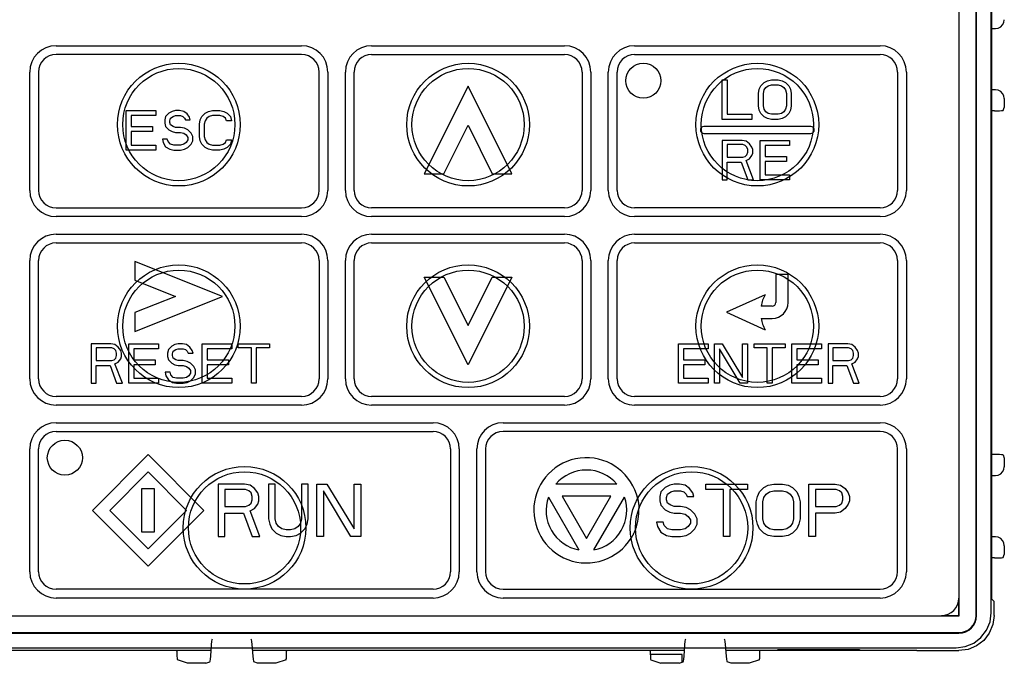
# Model space of a CAD drawing. Extents: x 28 to 410, y 34 to 287.
# Tile 18 of 32: x 111.99 to 119.01, y 165.48 to 170.07. Entities that reach past the tile are written whole.
import ezdxf

# ---------------------------------------------------------------- set-up
doc = ezdxf.new("R2010")
doc.units = 0
doc.header["$LTSCALE"] = 23.1
doc.layers.get('0').update_dxf_attribs({"linetype": 'CONTINUOUS'})
doc.layers.add('ALL_CURVE', color=7, linetype='CONTINUOUS')
doc.layers.add('ALL_FEATURES', color=7, linetype='CONTINUOUS')

msp = doc.modelspace()

# ---------------------------------------------------------------- linework, layer by layer
at = {"color": 7, "linetype": 'CONTINUOUS'}
for p, q in [((116.7129, 165.541), (116.4845, 165.541)), ((116.7129, 165.4857), (116.7129, 165.541))]:
    msp.add_line(p, q, dxfattribs=at)
at = {"layer": 'ALL_CURVE', "color": 40, "linetype": 'CONTINUOUS'}
for p, q in [((112.2479, 169.8804), (113.9979, 169.8804)), ((114.4979, 169.8804), (115.8729, 169.8804)), ((116.3729, 169.8804), (118.1229, 169.8804)), ((113.9979, 169.8179), (112.2479, 169.8179)), ((114.4979, 169.8179), (115.8729, 169.8179)), ((116.3729, 169.8179), (118.1229, 169.8179)), ((112.0604, 168.8492), (112.0604, 169.6929)), ((112.1229, 169.6929), (112.1229, 168.8492)), ((114.1229, 168.8492), (114.1229, 169.6929)), ((114.1854, 169.6929), (114.1854, 168.8492)), ((114.3104, 168.8492), (114.3104, 169.6929)), ((114.3729, 168.8492), (114.3729, 169.6929)), ((115.9979, 169.6929), (115.9979, 168.8492)), ((116.0604, 169.6929), (116.0604, 168.8492)), ((116.1854, 168.8492), (116.1854, 169.6929)), ((116.2479, 168.8492), (116.2479, 169.6929)), ((118.2479, 169.6929), (118.2479, 168.8492)), ((118.3104, 169.6929), (118.3104, 168.8492)), ((116.9979, 169.6367), (117.033, 169.6367)), ((116.9979, 169.3554), (116.9979, 169.6367)), ((117.033, 169.6367), (117.033, 169.3913)), ((117.2733, 169.5948), (117.2967, 169.6187)), ((117.2967, 169.6187), (117.3201, 169.6307)), ((117.3201, 169.6307), (117.3494, 169.6367)), ((117.3494, 169.6367), (117.3963, 169.6367)), ((117.3963, 169.6367), (117.4256, 169.6307)), ((117.4256, 169.6307), (117.449, 169.6187)), ((117.449, 169.6187), (117.4725, 169.5948)), ((115.1854, 169.5929), (114.8729, 168.9679)), ((115.4979, 168.9679), (115.1854, 169.5929)), ((117.2557, 169.5409), (117.2615, 169.5708)), ((117.2615, 169.5708), (117.2733, 169.5948)), ((117.2908, 169.5409), (117.2967, 169.5648)), ((117.2967, 169.5648), (117.3084, 169.5828)), ((117.3084, 169.5828), (117.326, 169.5948)), ((117.326, 169.5948), (117.3494, 169.6008)), ((117.3494, 169.6008), (117.3963, 169.6008)), ((117.3963, 169.6008), (117.4197, 169.5948)), ((117.4197, 169.5948), (117.4373, 169.5828)), ((117.4373, 169.5828), (117.449, 169.5648)), ((117.449, 169.5648), (117.4549, 169.5409)), ((117.4725, 169.5948), (117.4842, 169.5708)), ((117.4842, 169.5708), (117.4901, 169.5409)), ((117.2557, 169.4512), (117.2557, 169.5409)), ((117.2908, 169.4512), (117.2908, 169.5409)), ((117.4549, 169.5409), (117.4549, 169.4512)), ((117.4901, 169.5409), (117.4901, 169.4512)), ((112.7479, 169.4179), (112.9588, 169.4179)), ((112.7479, 169.1367), (112.7479, 169.4179)), ((112.9588, 169.4179), (112.9588, 169.382)), ((113.076, 169.4119), (113.0526, 169.4)), ((113.0994, 169.4179), (113.076, 169.4119)), ((113.1287, 169.4179), (113.0994, 169.4179)), ((113.158, 169.4119), (113.1287, 169.4179)), ((113.1815, 169.394), (113.158, 169.4119)), ((113.3104, 169.4), (113.3338, 169.4119)), ((113.3338, 169.4119), (113.3631, 169.4179)), ((113.3631, 169.4179), (113.4158, 169.4179)), ((113.4158, 169.4179), (113.4451, 169.4119)), ((113.4451, 169.4119), (113.4686, 169.4)), ((117.2615, 169.4212), (117.2557, 169.4512)), ((117.2733, 169.3973), (117.2615, 169.4212)), ((117.2967, 169.4272), (117.2908, 169.4512)), ((117.3084, 169.4093), (117.2967, 169.4272)), ((117.326, 169.3973), (117.3084, 169.4093)), ((117.4373, 169.4093), (117.4197, 169.3973)), ((117.449, 169.4272), (117.4373, 169.4093)), ((117.4549, 169.4512), (117.449, 169.4272)), ((117.4842, 169.4212), (117.4725, 169.3973)), ((117.4901, 169.4512), (117.4842, 169.4212)), ((112.9588, 169.382), (112.783, 169.382)), ((112.783, 169.382), (112.783, 169.3042)), ((113.0291, 169.376), (113.0233, 169.3521)), ((113.0233, 169.3521), (113.0233, 169.3281)), ((113.0526, 169.4), (113.0291, 169.376)), ((113.0584, 169.3461), (113.0643, 169.3641)), ((113.0584, 169.3341), (113.0584, 169.3461)), ((113.0643, 169.3162), (113.0584, 169.3341)), ((113.0643, 169.3641), (113.0818, 169.376)), ((113.0818, 169.376), (113.0994, 169.382)), ((113.0994, 169.382), (113.1346, 169.382)), ((113.1346, 169.382), (113.1522, 169.376)), ((113.1522, 169.376), (113.1639, 169.3641)), ((113.1639, 169.3641), (113.1697, 169.3521)), ((113.1697, 169.3521), (113.2049, 169.3521)), ((113.199, 169.37), (113.1815, 169.394)), ((113.2049, 169.3521), (113.199, 169.37)), ((113.2693, 169.3222), (113.2752, 169.3521)), ((113.2752, 169.3521), (113.2869, 169.376)), ((113.2869, 169.376), (113.3104, 169.4)), ((113.3104, 169.3461), (113.3045, 169.3222)), ((113.3221, 169.3641), (113.3104, 169.3461)), ((113.3397, 169.376), (113.3221, 169.3641)), ((113.3631, 169.382), (113.3397, 169.376)), ((113.4158, 169.382), (113.3631, 169.382)), ((113.4393, 169.376), (113.4158, 169.382)), ((113.4568, 169.3641), (113.4393, 169.376)), ((113.4627, 169.3461), (113.4568, 169.3641)), ((113.4979, 169.3461), (113.4627, 169.3461)), ((113.4686, 169.4), (113.492, 169.376)), ((113.492, 169.376), (113.4979, 169.3461)), ((117.2088, 169.3554), (116.9979, 169.3554)), ((117.033, 169.3913), (117.2088, 169.3913)), ((117.2088, 169.3913), (117.2088, 169.3554)), ((117.2967, 169.3734), (117.2733, 169.3973)), ((117.3201, 169.3614), (117.2967, 169.3734)), ((117.3494, 169.3554), (117.3201, 169.3614)), ((117.3494, 169.3913), (117.326, 169.3973)), ((117.3963, 169.3913), (117.3494, 169.3913)), ((117.3963, 169.3554), (117.3494, 169.3554)), ((117.4197, 169.3973), (117.3963, 169.3913)), ((117.4256, 169.3614), (117.3963, 169.3554)), ((117.449, 169.3734), (117.4256, 169.3614)), ((117.4725, 169.3973), (117.449, 169.3734)), ((112.783, 169.3042), (112.9354, 169.3042)), ((112.9354, 169.2683), (112.783, 169.2683)), ((112.783, 169.2683), (112.783, 169.1726)), ((112.9354, 169.3042), (112.9354, 169.2683)), ((113.0233, 169.3281), (113.0291, 169.3042)), ((113.0291, 169.3042), (113.0526, 169.2803)), ((113.0526, 169.2803), (113.076, 169.2683)), ((113.0818, 169.3042), (113.0643, 169.3162)), ((113.076, 169.2683), (113.0994, 169.2623)), ((113.0994, 169.2982), (113.0818, 169.3042)), ((113.1346, 169.2982), (113.0994, 169.2982)), ((113.0994, 169.2623), (113.1346, 169.2623)), ((113.1639, 169.2922), (113.1346, 169.2982)), ((113.1346, 169.2623), (113.158, 169.2563)), ((113.1873, 169.2803), (113.1639, 169.2922)), ((113.2108, 169.2563), (113.1873, 169.2803)), ((113.2693, 169.2324), (113.2693, 169.3222)), ((113.3045, 169.3222), (113.3045, 169.2324)), ((115.0126, 168.9679), (115.1854, 169.3134)), ((115.1854, 169.3134), (115.3581, 168.9679)), ((117.6291, 169.3054), (116.8666, 169.3054)), ((113.0408, 169.2144), (113.0057, 169.2144)), ((113.0057, 169.2144), (113.0115, 169.1905)), ((113.0467, 169.1965), (113.0408, 169.2144)), ((113.0643, 169.1785), (113.0467, 169.1965)), ((113.158, 169.2563), (113.1756, 169.2444)), ((113.1756, 169.2444), (113.1873, 169.2264)), ((113.1873, 169.2085), (113.1756, 169.1905)), ((113.1873, 169.2264), (113.1873, 169.2085)), ((113.2225, 169.2324), (113.2108, 169.2563)), ((113.2108, 169.1785), (113.2225, 169.2025)), ((113.2225, 169.2025), (113.2225, 169.2324)), ((113.2752, 169.2025), (113.2693, 169.2324)), ((113.2869, 169.1785), (113.2752, 169.2025)), ((113.3045, 169.2324), (113.3104, 169.2085)), ((113.3104, 169.2085), (113.3221, 169.1905)), ((113.4568, 169.1905), (113.4627, 169.2085)), ((113.4627, 169.2085), (113.4979, 169.2085)), ((113.4979, 169.2085), (113.492, 169.1785)), ((116.8666, 169.2554), (117.6291, 169.2554)), ((117.1385, 169.2054), (116.9979, 169.2054)), ((116.9979, 169.2054), (116.9979, 168.9242)), ((117.1678, 169.1994), (117.1385, 169.2054)), ((117.1912, 169.1815), (117.1678, 169.1994)), ((117.2674, 169.2054), (117.4783, 169.2054)), ((117.2674, 168.9242), (117.2674, 169.2054)), ((117.4783, 169.2054), (117.4783, 169.1695)), ((112.9588, 169.1367), (112.7479, 169.1367)), ((112.783, 169.1726), (112.9588, 169.1726)), ((112.9588, 169.1726), (112.9588, 169.1367)), ((113.0115, 169.1905), (113.0291, 169.1606)), ((113.0291, 169.1606), (113.0584, 169.1426)), ((113.0584, 169.1426), (113.0877, 169.1367)), ((113.0877, 169.1726), (113.0643, 169.1785)), ((113.1346, 169.1726), (113.0877, 169.1726)), ((113.0877, 169.1367), (113.1346, 169.1367)), ((113.158, 169.1785), (113.1346, 169.1726)), ((113.1346, 169.1367), (113.1639, 169.1426)), ((113.1756, 169.1905), (113.158, 169.1785)), ((113.1639, 169.1426), (113.1873, 169.1546)), ((113.1873, 169.1546), (113.2108, 169.1785)), ((113.3104, 169.1546), (113.2869, 169.1785)), ((113.3338, 169.1426), (113.3104, 169.1546)), ((113.3221, 169.1905), (113.3397, 169.1785)), ((113.3631, 169.1367), (113.3338, 169.1426)), ((113.3397, 169.1785), (113.3631, 169.1726)), ((113.3631, 169.1726), (113.4158, 169.1726)), ((113.4158, 169.1367), (113.3631, 169.1367)), ((113.4158, 169.1726), (113.4393, 169.1785)), ((113.4451, 169.1426), (113.4158, 169.1367)), ((113.4393, 169.1785), (113.4568, 169.1905)), ((113.4686, 169.1546), (113.4451, 169.1426)), ((113.492, 169.1785), (113.4686, 169.1546)), ((117.1443, 169.1755), (117.033, 169.1755)), ((117.033, 169.1755), (117.033, 169.0857)), ((117.1619, 169.1695), (117.1443, 169.1755)), ((117.1736, 169.1575), (117.1619, 169.1695)), ((117.1795, 169.1396), (117.1736, 169.1575)), ((117.1736, 169.1037), (117.1795, 169.1216)), ((117.1795, 169.1216), (117.1795, 169.1396)), ((117.2088, 169.1575), (117.1912, 169.1815)), ((117.2147, 169.1396), (117.2088, 169.1575)), ((117.2147, 169.1156), (117.2147, 169.1396)), ((117.4783, 169.1695), (117.3026, 169.1695)), ((117.3026, 169.1695), (117.3026, 169.0917)), ((117.033, 169.0857), (117.1443, 169.0857)), ((117.1443, 169.0857), (117.1619, 169.0917)), ((117.1619, 169.0917), (117.1736, 169.1037)), ((117.1678, 169.0618), (117.1912, 169.0738)), ((117.2205, 168.9242), (117.1678, 169.0618)), ((117.1912, 169.0738), (117.2088, 169.0977)), ((117.2088, 169.0977), (117.2147, 169.1156)), ((117.3026, 169.0917), (117.4549, 169.0917)), ((117.4549, 169.0558), (117.3026, 169.0558)), ((117.3026, 169.0558), (117.3026, 168.9601)), ((117.4549, 169.0917), (117.4549, 169.0558)), ((117.033, 169.0498), (117.1326, 169.0498)), ((117.033, 168.9242), (117.033, 169.0498)), ((117.1326, 169.0498), (117.1796, 168.924)), ((114.8729, 168.9679), (115.0126, 168.9679)), ((115.3581, 168.9679), (115.4979, 168.9679)), ((116.9979, 168.9242), (117.033, 168.9242)), ((117.1796, 168.9242), (117.2205, 168.9242)), ((117.4783, 168.9242), (117.2674, 168.9242)), ((117.3026, 168.9601), (117.4783, 168.9601)), ((117.4783, 168.9601), (117.4783, 168.9242)), ((112.2479, 168.7242), (113.9979, 168.7242)), ((115.8729, 168.7242), (114.4979, 168.7242)), ((118.1229, 168.7242), (116.3729, 168.7242)), ((113.9979, 168.6617), (112.2479, 168.6617)), ((115.8729, 168.6617), (114.4979, 168.6617)), ((118.1229, 168.6617), (116.3729, 168.6617)), ((112.2479, 168.5367), (113.9979, 168.5367)), ((114.4979, 168.5367), (115.8729, 168.5367)), ((116.3729, 168.5367), (118.1229, 168.5367)), ((112.2479, 168.4742), (113.9979, 168.4742)), ((114.4979, 168.4742), (115.8729, 168.4742)), ((116.3729, 168.4742), (118.1229, 168.4742)), ((112.0604, 167.5054), (112.0604, 168.3492)), ((112.1229, 167.5054), (112.1229, 168.3492)), ((114.1229, 168.3492), (114.1229, 167.5054)), ((114.1854, 168.3492), (114.1854, 167.5054)), ((114.3104, 167.5054), (114.3104, 168.3492)), ((114.3729, 167.5054), (114.3729, 168.3492)), ((115.9979, 168.3492), (115.9979, 167.5054)), ((116.0604, 168.3492), (116.0604, 167.5054)), ((116.1854, 167.5054), (116.1854, 168.3492)), ((116.2479, 167.5054), (116.2479, 168.3492)), ((118.2479, 168.3492), (118.2479, 167.5054)), ((118.3104, 168.3492), (118.3104, 167.5054)), ((113.4354, 168.0929), (112.8104, 168.3429)), ((112.8104, 168.3429), (112.8104, 168.2083)), ((112.8104, 168.2083), (113.0988, 168.0929)), ((114.8729, 168.2304), (115.0126, 168.2304)), ((115.1854, 167.6054), (114.8729, 168.2304)), ((115.0126, 168.2304), (115.1854, 167.8849)), ((115.1854, 167.8849), (115.3581, 168.2304)), ((115.4979, 168.2304), (115.1854, 167.6054)), ((115.3581, 168.2304), (115.4979, 168.2304)), ((117.4666, 168.2492), (117.3791, 168.2492)), ((117.3791, 168.2492), (117.3791, 168.0492)), ((117.4666, 168.0492), (117.4666, 168.2492)), ((113.0988, 168.0929), (112.8104, 167.9775)), ((112.8104, 167.8429), (113.4354, 168.0929)), ((117.3041, 168.1054), (117.0291, 167.9804)), ((117.3541, 168.0242), (117.2745, 168.0242)), ((112.8104, 167.9775), (112.8104, 167.8429)), ((117.0291, 167.9804), (117.3041, 167.8554)), ((117.2745, 167.9367), (117.3541, 167.9367)), ((112.6385, 167.7554), (112.4979, 167.7554)), ((112.4979, 167.7554), (112.4979, 167.4742)), ((112.6443, 167.7255), (112.533, 167.7255)), ((112.533, 167.7255), (112.533, 167.6357)), ((112.6678, 167.7494), (112.6385, 167.7554)), ((112.6619, 167.7195), (112.6443, 167.7255)), ((112.6736, 167.7075), (112.6619, 167.7195)), ((112.6912, 167.7315), (112.6678, 167.7494)), ((112.7088, 167.7075), (112.6912, 167.7315)), ((112.7674, 167.7554), (112.9783, 167.7554)), ((112.7674, 167.4742), (112.7674, 167.7554)), ((112.9783, 167.7195), (112.8026, 167.7195)), ((112.8026, 167.7195), (112.8026, 167.6414)), ((112.9783, 167.7554), (112.9783, 167.7195)), ((113.0721, 167.7375), (113.0486, 167.7135)), ((113.0955, 167.7494), (113.0721, 167.7375)), ((113.119, 167.7554), (113.0955, 167.7494)), ((113.1014, 167.7135), (113.119, 167.7195)), ((113.1483, 167.7554), (113.119, 167.7554)), ((113.119, 167.7195), (113.1541, 167.7195)), ((113.1776, 167.7494), (113.1483, 167.7554)), ((113.1541, 167.7195), (113.1717, 167.7135)), ((113.201, 167.7315), (113.1776, 167.7494)), ((113.2186, 167.7075), (113.201, 167.7315)), ((113.2889, 167.7554), (113.4998, 167.7554)), ((113.2889, 167.4742), (113.2889, 167.7554)), ((113.4998, 167.7195), (113.324, 167.7195)), ((113.324, 167.7195), (113.324, 167.6417)), ((113.4998, 167.7554), (113.4998, 167.7195)), ((113.5467, 167.7554), (113.7693, 167.7554)), ((113.5467, 167.7255), (113.5467, 167.7554)), ((113.6404, 167.7255), (113.5467, 167.7255)), ((113.6404, 167.4742), (113.6404, 167.7255)), ((113.7693, 167.7255), (113.6756, 167.7255)), ((113.6756, 167.7255), (113.6756, 167.4742)), ((113.7693, 167.7554), (113.7693, 167.7255)), ((116.6854, 167.7554), (116.8963, 167.7554)), ((116.6854, 167.4742), (116.6854, 167.7554)), ((116.8963, 167.7195), (116.7205, 167.7195)), ((116.7205, 167.7195), (116.7205, 167.6417)), ((116.8963, 167.7554), (116.8963, 167.7195)), ((116.9432, 167.7554), (116.9959, 167.7554)), ((116.9432, 167.4742), (116.9432, 167.7554)), ((117.1248, 167.4742), (116.9783, 167.7195)), ((116.9783, 167.7195), (116.9783, 167.4742)), ((116.9959, 167.7554), (117.1424, 167.516)), ((117.1424, 167.7554), (117.1776, 167.7554)), ((117.1424, 167.516), (117.1424, 167.7554)), ((117.1776, 167.7554), (117.1776, 167.4742)), ((117.2244, 167.7554), (117.4471, 167.7554)), ((117.2244, 167.7255), (117.2244, 167.7554)), ((117.3182, 167.7255), (117.2244, 167.7255)), ((117.3182, 167.4742), (117.3182, 167.7255)), ((117.4471, 167.7255), (117.3533, 167.7255)), ((117.3533, 167.7255), (117.3533, 167.4742)), ((117.4471, 167.7554), (117.4471, 167.7255)), ((117.494, 167.7554), (117.7049, 167.7554)), ((117.494, 167.4742), (117.494, 167.7554)), ((117.7049, 167.7195), (117.5291, 167.7195)), ((117.5291, 167.7195), (117.5291, 167.6417)), ((117.7049, 167.7554), (117.7049, 167.7195)), ((117.8924, 167.7554), (117.7518, 167.7554)), ((117.7518, 167.7554), (117.7518, 167.4742)), ((117.8983, 167.7255), (117.7869, 167.7255)), ((117.7869, 167.7255), (117.7869, 167.6357)), ((117.9217, 167.7494), (117.8924, 167.7554)), ((117.9158, 167.7195), (117.8983, 167.7255)), ((117.9276, 167.7075), (117.9158, 167.7195)), ((117.9451, 167.7315), (117.9217, 167.7494)), ((117.9627, 167.7075), (117.9451, 167.7315)), ((112.6619, 167.6417), (112.6736, 167.6537)), ((112.6795, 167.6896), (112.6736, 167.7075)), ((112.6736, 167.6537), (112.6795, 167.6716)), ((112.6795, 167.6716), (112.6795, 167.6896)), ((112.6912, 167.6238), (112.7088, 167.6477)), ((112.7147, 167.6896), (112.7088, 167.7075)), ((112.7088, 167.6477), (112.7147, 167.6656)), ((112.7147, 167.6656), (112.7147, 167.6896)), ((113.0486, 167.7135), (113.0428, 167.6896)), ((113.0428, 167.6896), (113.0428, 167.6656)), ((113.0428, 167.6656), (113.0486, 167.6417)), ((113.0779, 167.6836), (113.0838, 167.7016)), ((113.0779, 167.6716), (113.0779, 167.6836)), ((113.0838, 167.6537), (113.0779, 167.6716)), ((113.0838, 167.7016), (113.1014, 167.7135)), ((113.1014, 167.6417), (113.0838, 167.6537)), ((113.1717, 167.7135), (113.1834, 167.7016)), ((113.1834, 167.7016), (113.1893, 167.6896)), ((113.1893, 167.6896), (113.2244, 167.6896)), ((113.2244, 167.6896), (113.2186, 167.7075)), ((117.9158, 167.6417), (117.9276, 167.6537)), ((117.9334, 167.6896), (117.9276, 167.7075)), ((117.9276, 167.6537), (117.9334, 167.6716)), ((117.9334, 167.6716), (117.9334, 167.6896)), ((117.9451, 167.6238), (117.9627, 167.6477)), ((117.9686, 167.6896), (117.9627, 167.7075)), ((117.9627, 167.6477), (117.9686, 167.6656)), ((117.9686, 167.6656), (117.9686, 167.6896)), ((112.533, 167.6357), (112.6443, 167.6357)), ((112.533, 167.5998), (112.6326, 167.5998)), ((112.533, 167.4742), (112.533, 167.5998)), ((112.6326, 167.5998), (112.6795, 167.4742)), ((112.6443, 167.6357), (112.6619, 167.6417)), ((112.6678, 167.6118), (112.6912, 167.6238)), ((112.7205, 167.4742), (112.6678, 167.6118)), ((112.8023, 167.6417), (112.9549, 167.6417)), ((112.9549, 167.6058), (112.8026, 167.6058)), ((112.8026, 167.6058), (112.8026, 167.5101)), ((112.9549, 167.6417), (112.9549, 167.6058)), ((113.0486, 167.6417), (113.0721, 167.6178)), ((113.0721, 167.6178), (113.0955, 167.6058)), ((113.0955, 167.6058), (113.119, 167.5998)), ((113.119, 167.6357), (113.1014, 167.6417)), ((113.1541, 167.6357), (113.119, 167.6357)), ((113.119, 167.5998), (113.1541, 167.5998)), ((113.1834, 167.6297), (113.1541, 167.6357)), ((113.1541, 167.5998), (113.1776, 167.5938)), ((113.1776, 167.5938), (113.1951, 167.5819)), ((113.2068, 167.6178), (113.1834, 167.6297)), ((113.1951, 167.5819), (113.2068, 167.5639)), ((113.2303, 167.5938), (113.2068, 167.6178)), ((113.242, 167.5699), (113.2303, 167.5938)), ((113.324, 167.6417), (113.4764, 167.6417)), ((113.4764, 167.6058), (113.324, 167.6058)), ((113.324, 167.6058), (113.324, 167.5101)), ((113.4764, 167.6417), (113.4764, 167.6058)), ((116.7205, 167.6417), (116.8729, 167.6417)), ((116.8729, 167.6058), (116.7205, 167.6058)), ((116.7205, 167.6058), (116.7205, 167.5101)), ((116.8729, 167.6417), (116.8729, 167.6058)), ((117.5291, 167.6417), (117.6815, 167.6417)), ((117.6815, 167.6058), (117.5291, 167.6058)), ((117.5291, 167.6058), (117.5291, 167.5101)), ((117.6815, 167.6417), (117.6815, 167.6058)), ((117.7869, 167.6357), (117.8983, 167.6357)), ((117.7869, 167.5998), (117.8865, 167.5998)), ((117.7869, 167.4742), (117.7869, 167.5998)), ((117.8865, 167.5998), (117.9334, 167.4742)), ((117.8983, 167.6357), (117.9158, 167.6417)), ((117.9217, 167.6118), (117.9451, 167.6238)), ((117.9744, 167.4742), (117.9217, 167.6118)), ((112.8026, 167.5101), (112.9783, 167.5101)), ((112.9783, 167.5101), (112.9783, 167.4742)), ((113.0604, 167.5519), (113.0252, 167.5519)), ((113.0252, 167.5519), (113.0311, 167.528)), ((113.0311, 167.528), (113.0486, 167.4981)), ((113.0662, 167.534), (113.0604, 167.5519)), ((113.0838, 167.516), (113.0662, 167.534)), ((113.1072, 167.5101), (113.0838, 167.516)), ((113.1541, 167.5101), (113.1072, 167.5101)), ((113.1776, 167.516), (113.1541, 167.5101)), ((113.1951, 167.528), (113.1776, 167.516)), ((113.2068, 167.546), (113.1951, 167.528)), ((113.2068, 167.5639), (113.2068, 167.546)), ((113.2068, 167.4921), (113.2303, 167.516)), ((113.2303, 167.516), (113.242, 167.54)), ((113.242, 167.54), (113.242, 167.5699)), ((113.324, 167.5101), (113.4998, 167.5101)), ((113.4998, 167.5101), (113.4998, 167.4742)), ((116.7205, 167.5101), (116.8963, 167.5101)), ((116.8963, 167.5101), (116.8963, 167.4742)), ((117.5291, 167.5101), (117.7049, 167.5101)), ((117.7049, 167.5101), (117.7049, 167.4742)), ((112.4979, 167.4742), (112.533, 167.4742)), ((112.6795, 167.4742), (112.7205, 167.4742)), ((112.9783, 167.4742), (112.7674, 167.4742)), ((113.0486, 167.4981), (113.0779, 167.4801)), ((113.0779, 167.4801), (113.1072, 167.4742)), ((113.1072, 167.4742), (113.1541, 167.4742)), ((113.1541, 167.4742), (113.1834, 167.4801)), ((113.1834, 167.4801), (113.2068, 167.4921)), ((113.4998, 167.4742), (113.2889, 167.4742)), ((113.6756, 167.4742), (113.6404, 167.4742)), ((116.8963, 167.4742), (116.6854, 167.4742)), ((116.9783, 167.4742), (116.9432, 167.4742)), ((117.1776, 167.4742), (117.1248, 167.4742)), ((117.3533, 167.4742), (117.3182, 167.4742)), ((117.7049, 167.4742), (117.494, 167.4742)), ((117.7518, 167.4742), (117.7869, 167.4742)), ((117.9334, 167.4742), (117.9744, 167.4742)), ((113.9979, 167.3804), (112.2479, 167.3804)), ((115.8729, 167.3804), (114.4979, 167.3804)), ((118.1229, 167.3804), (116.3729, 167.3804)), ((113.9979, 167.3179), (112.2479, 167.3179)), ((115.8729, 167.3179), (114.4979, 167.3179)), ((118.1229, 167.3179), (116.3729, 167.3179)), ((112.2479, 167.1929), (114.9354, 167.1929)), ((115.4354, 167.1929), (118.1229, 167.1929)), ((112.2479, 167.1304), (114.9354, 167.1304)), ((118.1229, 167.1304), (115.4354, 167.1304)), ((112.0604, 166.1304), (112.0604, 167.0054)), ((112.1229, 166.1304), (112.1229, 167.0054)), ((112.9041, 166.9657), (112.5064, 166.5679)), ((113.3019, 166.5679), (112.9041, 166.9657)), ((115.0604, 167.0054), (115.0604, 166.1304)), ((115.1229, 167.0054), (115.1229, 166.1304)), ((115.2479, 166.1304), (115.2479, 167.0054)), ((115.3104, 167.0054), (115.3104, 166.1304)), ((118.2479, 166.1304), (118.2479, 167.0054)), ((118.3104, 167.0054), (118.3104, 166.1304)), ((112.9041, 166.8419), (112.6301, 166.5679)), ((113.1781, 166.5679), (112.9041, 166.8419)), ((113.5916, 166.7554), (113.4041, 166.7554)), ((113.4041, 166.7554), (113.4041, 166.3804)), ((113.6307, 166.7474), (113.5916, 166.7554)), ((113.6619, 166.7235), (113.6307, 166.7474)), ((113.8104, 166.7554), (113.7635, 166.7554)), ((113.7635, 166.7554), (113.7635, 166.5081)), ((113.8104, 166.5081), (113.8104, 166.7554)), ((114.0447, 166.7554), (113.9979, 166.7554)), ((113.9979, 166.7554), (113.9979, 166.5081)), ((114.0447, 166.5081), (114.0447, 166.7554)), ((114.1072, 166.7554), (114.1776, 166.7554)), ((114.1072, 166.3804), (114.1072, 166.7554)), ((114.1776, 166.7554), (114.3729, 166.4363)), ((114.3729, 166.7554), (114.4197, 166.7554)), ((114.3729, 166.4363), (114.3729, 166.7554)), ((114.4197, 166.7554), (114.4197, 166.3804)), ((116.2471, 166.7554), (115.8112, 166.7554)), ((116.6229, 166.7474), (116.5916, 166.7315)), ((116.6541, 166.7554), (116.6229, 166.7474)), ((116.6932, 166.7554), (116.6541, 166.7554)), ((116.7322, 166.7474), (116.6932, 166.7554)), ((116.7635, 166.7235), (116.7322, 166.7474)), ((116.8807, 166.7554), (117.1776, 166.7554)), ((116.8807, 166.7155), (116.8807, 166.7554)), ((117.1776, 166.7554), (117.1776, 166.7155)), ((117.2947, 166.7315), (117.326, 166.7474)), ((117.326, 166.7474), (117.3651, 166.7554)), ((117.3651, 166.7554), (117.4276, 166.7554)), ((117.4276, 166.7554), (117.4666, 166.7474)), ((117.4666, 166.7474), (117.4979, 166.7315)), ((117.6151, 166.7554), (117.8026, 166.7554)), ((117.6151, 166.3804), (117.6151, 166.7554)), ((117.8026, 166.7554), (117.8416, 166.7474)), ((117.8416, 166.7474), (117.8729, 166.7235)), ((112.8604, 166.7242), (112.9479, 166.7242)), ((112.8604, 166.4117), (112.8604, 166.7242)), ((112.9479, 166.7242), (112.9479, 166.4117)), ((113.5994, 166.7155), (113.451, 166.7155)), ((113.451, 166.7155), (113.451, 166.5958)), ((113.6229, 166.7075), (113.5994, 166.7155)), ((113.6385, 166.6916), (113.6229, 166.7075)), ((113.6463, 166.6676), (113.6385, 166.6916)), ((113.6463, 166.6437), (113.6463, 166.6676)), ((113.6854, 166.6916), (113.6619, 166.7235)), ((113.6932, 166.6676), (113.6854, 166.6916)), ((113.6932, 166.6357), (113.6932, 166.6676)), ((114.3494, 166.3804), (114.1541, 166.7075)), ((114.1541, 166.7075), (114.1541, 166.3804)), ((116.2023, 166.6679), (115.8559, 166.6679)), ((115.8559, 166.6679), (116.0291, 166.3679)), ((116.0291, 166.3679), (116.2023, 166.6679)), ((116.5604, 166.6996), (116.5526, 166.6676)), ((116.5526, 166.6676), (116.5526, 166.6357)), ((116.5916, 166.7315), (116.5604, 166.6996)), ((116.5994, 166.6597), (116.6072, 166.6836)), ((116.6072, 166.6836), (116.6307, 166.6996)), ((116.6307, 166.6996), (116.6541, 166.7075)), ((116.6541, 166.7075), (116.701, 166.7075)), ((116.701, 166.7075), (116.7244, 166.6996)), ((116.7244, 166.6996), (116.7401, 166.6836)), ((116.7401, 166.6836), (116.7479, 166.6676)), ((116.7479, 166.6676), (116.7947, 166.6676)), ((116.7869, 166.6916), (116.7635, 166.7235)), ((116.7947, 166.6676), (116.7869, 166.6916)), ((117.0057, 166.7155), (116.8807, 166.7155)), ((117.0057, 166.3804), (117.0057, 166.7155)), ((117.1776, 166.7155), (117.0526, 166.7155)), ((117.0526, 166.7155), (117.0526, 166.3804)), ((117.2401, 166.6277), (117.2479, 166.6676)), ((117.2479, 166.6676), (117.2635, 166.6996)), ((117.2635, 166.6996), (117.2947, 166.7315)), ((117.2947, 166.6597), (117.3104, 166.6836)), ((117.3104, 166.6836), (117.3338, 166.6996)), ((117.3338, 166.6996), (117.3651, 166.7075)), ((117.3651, 166.7075), (117.4276, 166.7075)), ((117.4276, 166.7075), (117.4588, 166.6996)), ((117.4588, 166.6996), (117.4822, 166.6836)), ((117.4822, 166.6836), (117.4979, 166.6597)), ((117.4979, 166.7315), (117.5291, 166.6996)), ((117.5291, 166.6996), (117.5447, 166.6676)), ((117.5447, 166.6676), (117.5526, 166.6277)), ((117.8104, 166.7155), (117.6619, 166.7155)), ((117.6619, 166.7155), (117.6619, 166.5958)), ((117.8338, 166.7075), (117.8104, 166.7155)), ((117.8494, 166.6916), (117.8338, 166.7075)), ((117.8572, 166.6676), (117.8494, 166.6916)), ((117.8572, 166.6437), (117.8572, 166.6676)), ((117.8729, 166.7235), (117.8963, 166.6916)), ((117.8963, 166.6916), (117.9041, 166.6676)), ((117.9041, 166.6676), (117.9041, 166.6357)), ((113.451, 166.5958), (113.5994, 166.5958)), ((113.5994, 166.5958), (113.6229, 166.6038)), ((113.6229, 166.6038), (113.6385, 166.6198)), ((113.6385, 166.6198), (113.6463, 166.6437)), ((113.6619, 166.5799), (113.6854, 166.6118)), ((113.6854, 166.6118), (113.6932, 166.6357)), ((115.7578, 166.6629), (115.9757, 166.2854)), ((116.0825, 166.2854), (116.3005, 166.6629)), ((116.5526, 166.6357), (116.5604, 166.6038)), ((116.5604, 166.6038), (116.5916, 166.5719)), ((116.5994, 166.6437), (116.5994, 166.6597)), ((116.6072, 166.6198), (116.5994, 166.6437)), ((116.6307, 166.6038), (116.6072, 166.6198)), ((116.6541, 166.5958), (116.6307, 166.6038)), ((116.701, 166.5958), (116.6541, 166.5958)), ((116.7401, 166.5879), (116.701, 166.5958)), ((117.2401, 166.5081), (117.2401, 166.6277)), ((117.2869, 166.6277), (117.2947, 166.6597)), ((117.2869, 166.5081), (117.2869, 166.6277)), ((117.4979, 166.6597), (117.5057, 166.6277)), ((117.5057, 166.6277), (117.5057, 166.5081)), ((117.5526, 166.6277), (117.5526, 166.5081)), ((117.6619, 166.5958), (117.8104, 166.5958)), ((117.8104, 166.5958), (117.8338, 166.6038)), ((117.8338, 166.6038), (117.8494, 166.6198)), ((117.8494, 166.6198), (117.8572, 166.6437)), ((117.8963, 166.6118), (117.8729, 166.5799)), ((117.9041, 166.6357), (117.8963, 166.6118)), ((112.5064, 166.5679), (112.9041, 166.1702)), ((112.6301, 166.5679), (112.9041, 166.2939)), ((112.9041, 166.2939), (113.1781, 166.5679)), ((112.9041, 166.1702), (113.3019, 166.5679)), ((113.451, 166.548), (113.5838, 166.548)), ((113.451, 166.3804), (113.451, 166.548)), ((113.5838, 166.548), (113.6463, 166.3804)), ((113.6307, 166.5639), (113.6619, 166.5799)), ((113.701, 166.3804), (113.6307, 166.5639)), ((116.5916, 166.5719), (116.6229, 166.5559)), ((116.6229, 166.5559), (116.6541, 166.548)), ((116.6541, 166.548), (116.701, 166.548)), ((116.701, 166.548), (116.7322, 166.54)), ((116.7322, 166.54), (116.7557, 166.524)), ((116.7713, 166.5719), (116.7401, 166.5879)), ((116.7557, 166.524), (116.7713, 166.5001)), ((116.8026, 166.54), (116.7713, 166.5719)), ((116.8182, 166.5081), (116.8026, 166.54)), ((117.8026, 166.548), (117.6619, 166.548)), ((117.6619, 166.548), (117.6619, 166.3804)), ((117.8416, 166.5559), (117.8026, 166.548)), ((117.8729, 166.5799), (117.8416, 166.5559)), ((113.7635, 166.5081), (113.7713, 166.4682)), ((113.7713, 166.4682), (113.7869, 166.4363)), ((113.8182, 166.4762), (113.8104, 166.5081)), ((113.8338, 166.4522), (113.8182, 166.4762)), ((113.9902, 166.4764), (113.9744, 166.4522)), ((113.9979, 166.5081), (113.9902, 166.4767)), ((114.0213, 166.4363), (114.0369, 166.4682)), ((114.0369, 166.4682), (114.0447, 166.5081)), ((116.576, 166.4841), (116.5291, 166.4841)), ((116.5291, 166.4841), (116.5369, 166.4522)), ((116.5838, 166.4602), (116.576, 166.4841)), ((116.6072, 166.4363), (116.5838, 166.4602)), ((116.7713, 166.4762), (116.7557, 166.4522)), ((116.7713, 166.5001), (116.7713, 166.4762)), ((116.8026, 166.4363), (116.8182, 166.4682)), ((116.8182, 166.4682), (116.8182, 166.5081)), ((117.2479, 166.4682), (117.2401, 166.5081)), ((117.2635, 166.4363), (117.2479, 166.4682)), ((117.2947, 166.4762), (117.2869, 166.5081)), ((117.3104, 166.4522), (117.2947, 166.4762)), ((117.4979, 166.4762), (117.4822, 166.4522)), ((117.5057, 166.5081), (117.4979, 166.4762)), ((117.5447, 166.4682), (117.5291, 166.4363)), ((117.5526, 166.5081), (117.5447, 166.4682)), ((112.9479, 166.4117), (112.8604, 166.4117)), ((113.7869, 166.4363), (113.8182, 166.4043)), ((113.8182, 166.4043), (113.8494, 166.3884)), ((113.8572, 166.4363), (113.8338, 166.4522)), ((113.8494, 166.3884), (113.8885, 166.3804)), ((113.8885, 166.4283), (113.8572, 166.4363)), ((113.9197, 166.4283), (113.8885, 166.4283)), ((113.951, 166.4363), (113.9197, 166.4283)), ((113.9197, 166.3804), (113.9588, 166.3884)), ((113.9744, 166.4522), (113.951, 166.4363)), ((113.9588, 166.3884), (113.9897, 166.4042)), ((113.9897, 166.404), (114.0213, 166.4363)), ((116.5369, 166.4522), (116.5604, 166.4123)), ((116.5604, 166.4123), (116.5994, 166.3884)), ((116.5994, 166.3884), (116.6385, 166.3804)), ((116.6385, 166.4283), (116.6072, 166.4363)), ((116.701, 166.4283), (116.6385, 166.4283)), ((116.7322, 166.4363), (116.701, 166.4283)), ((116.701, 166.3804), (116.7401, 166.3884)), ((116.7557, 166.4522), (116.7322, 166.4363)), ((116.7401, 166.3884), (116.7713, 166.4043)), ((116.7713, 166.4043), (116.8026, 166.4363)), ((117.2947, 166.4043), (117.2635, 166.4363)), ((117.326, 166.3884), (117.2947, 166.4043)), ((117.3338, 166.4363), (117.3104, 166.4522)), ((117.3651, 166.3804), (117.326, 166.3884)), ((117.3651, 166.4283), (117.3338, 166.4363)), ((117.4276, 166.4283), (117.3651, 166.4283)), ((117.4588, 166.4363), (117.4276, 166.4283)), ((117.4666, 166.3884), (117.4276, 166.3804)), ((117.4822, 166.4522), (117.4588, 166.4363)), ((117.4979, 166.4043), (117.4666, 166.3884)), ((117.5291, 166.4363), (117.4979, 166.4043)), ((113.4041, 166.3804), (113.451, 166.3804)), ((113.6463, 166.3804), (113.701, 166.3804)), ((113.8885, 166.3804), (113.9197, 166.3804)), ((114.1541, 166.3804), (114.1072, 166.3804)), ((114.4197, 166.3804), (114.3494, 166.3804)), ((116.6385, 166.3804), (116.701, 166.3804)), ((117.0526, 166.3804), (117.0057, 166.3804)), ((117.4276, 166.3804), (117.3651, 166.3804)), ((117.6619, 166.3804), (117.6151, 166.3804)), ((114.9354, 166.0054), (112.2479, 166.0054)), ((115.4354, 166.0054), (118.1229, 166.0054)), ((114.9354, 165.9429), (112.2479, 165.9429)), ((118.1229, 165.9429), (115.4354, 165.9429))]:
    msp.add_line(p, q, dxfattribs=at)
for points in [[(116.8484, 169.2975), (116.8479, 169.297), (116.8474, 169.2964), (116.847, 169.2958), (116.8465, 169.2953), (116.8461, 169.2947), (116.8457, 169.2941), (116.8453, 169.2935), (116.8449, 169.2928), (116.8446, 169.2922), (116.8443, 169.2916), (116.8439, 169.2909), (116.8437, 169.2903), (116.8434, 169.2896), (116.8431, 169.289), (116.8429, 169.2883), (116.8427, 169.2876), (116.8425, 169.287), (116.8423, 169.2863), (116.8422, 169.2856), (116.842, 169.2849), (116.8419, 169.2842), (116.8418, 169.2835), (116.8417, 169.2829), (116.8417, 169.2822), (116.8416, 169.2815), (116.8416, 169.2808), (116.8416, 169.2801), (116.8416, 169.2794), (116.8417, 169.2787), (116.8417, 169.278), (116.8418, 169.2773), (116.8419, 169.2766), (116.842, 169.2759), (116.8422, 169.2752), (116.8423, 169.2745), (116.8425, 169.2738), (116.8427, 169.2732), (116.8429, 169.2725), (116.8431, 169.2718), (116.8434, 169.2712), (116.8436, 169.2705), (116.8439, 169.2699), (116.8442, 169.2693), (116.8446, 169.2686), (116.8449, 169.268), (116.8453, 169.2674), (116.8456, 169.2668), (116.846, 169.2662), (116.8464, 169.2657), (116.8469, 169.2651), (116.8473, 169.2645), (116.8478, 169.264), (116.8483, 169.2634), (116.8487, 169.2629), (116.8493, 169.2624), (116.8498, 169.2619), (116.8503, 169.2614), (116.8509, 169.261), (116.8515, 169.2605), (116.8521, 169.2601)], [(117.6437, 169.2601), (117.6443, 169.2605), (117.6448, 169.261), (117.6454, 169.2614), (117.6459, 169.2619), (117.6465, 169.2624), (117.647, 169.2629), (117.6475, 169.2634), (117.648, 169.264), (117.6484, 169.2645), (117.6489, 169.2651), (117.6493, 169.2657), (117.6497, 169.2662), (117.6501, 169.2668), (117.6505, 169.2674), (117.6508, 169.268), (117.6512, 169.2686), (117.6515, 169.2693), (117.6518, 169.2699), (117.6521, 169.2705), (117.6524, 169.2712), (117.6526, 169.2718), (117.6528, 169.2725), (117.653, 169.2732), (117.6532, 169.2738), (117.6534, 169.2745), (117.6536, 169.2752), (117.6537, 169.2759), (117.6538, 169.2766), (117.6539, 169.2773), (117.654, 169.278), (117.6541, 169.2787), (117.6541, 169.2794), (117.6541, 169.2801), (117.6541, 169.2808), (117.6541, 169.2815), (117.6541, 169.2822), (117.654, 169.2829), (117.6539, 169.2835), (117.6538, 169.2842), (117.6537, 169.2849), (117.6536, 169.2856), (117.6534, 169.2863), (117.6532, 169.287), (117.653, 169.2876), (117.6528, 169.2883), (117.6526, 169.289), (117.6523, 169.2896), (117.6521, 169.2903), (117.6518, 169.2909), (117.6515, 169.2916), (117.6511, 169.2922), (117.6508, 169.2928), (117.6504, 169.2935), (117.65, 169.2941), (117.6496, 169.2947), (117.6492, 169.2953), (117.6488, 169.2958), (117.6483, 169.2964), (117.6478, 169.297), (117.6473, 169.2975)], [(116.3946, 166.6517), (116.3954, 166.6482), (116.3961, 166.6448), (116.3968, 166.6414), (116.3975, 166.638), (116.3981, 166.6346), (116.3987, 166.6312), (116.3993, 166.6278), (116.3998, 166.6244), (116.4003, 166.6211), (116.4008, 166.6177), (116.4012, 166.6143), (116.4016, 166.611), (116.402, 166.6077), (116.4023, 166.6044), (116.4026, 166.601), (116.4029, 166.5977), (116.4032, 166.5945), (116.4034, 166.5912), (116.4036, 166.5879), (116.4037, 166.5847), (116.4039, 166.5814)], [(116.3792, 166.4336), (116.3781, 166.4305), (116.3768, 166.4275), (116.3756, 166.4245), (116.3743, 166.4215), (116.373, 166.4184), (116.3717, 166.4154), (116.3703, 166.4124), (116.3689, 166.4093), (116.3675, 166.4063), (116.366, 166.4033), (116.3646, 166.4003), (116.363, 166.3972), (116.3615, 166.3942), (116.3599, 166.3912), (116.3582, 166.3882), (116.3566, 166.3851), (116.3549, 166.3821), (116.3531, 166.3791), (116.3514, 166.3761), (116.3496, 166.3731), (116.3477, 166.3701)]]:
    msp.add_lwpolyline(points, dxfattribs=at)
for centre in [(116.4354, 169.6304), (112.3104, 166.9429)]:
    msp.add_circle(centre, 0.125, dxfattribs=at)
for centre, radius, start, end in [((112.2479, 169.6929), 0.1875, 90, 180), ((113.9979, 169.6929), 0.1875, 0, 90), ((114.4979, 169.6929), 0.1875, 90, 180), ((115.8729, 169.6929), 0.1875, 0, 90), ((116.3729, 169.6929), 0.1875, 90, 180), ((118.1229, 169.6929), 0.1875, 0, 90), ((112.2479, 169.6929), 0.125, 90, 180), ((113.9979, 169.6929), 0.125, 0, 90), ((114.4979, 169.6929), 0.125, 90, 180), ((115.8729, 169.6929), 0.125, 0, 90), ((116.3729, 169.6929), 0.125, 90, 180), ((118.1229, 169.6929), 0.125, 0, 90), ((116.8666, 169.2804), 0.025, 90, 136.81888), ((117.6291, 169.2804), 0.025, 43.18112, 90), ((116.8666, 169.2804), 0.025, 234.41628, 270), ((117.6291, 169.2804), 0.025, 270, 305.58372), ((112.2479, 168.8492), 0.1875, 180, 270), ((112.2479, 168.8492), 0.125, 180, 270), ((113.9979, 168.8492), 0.1875, 270, 360), ((113.9979, 168.8492), 0.125, 270, 360), ((114.4979, 168.8492), 0.1875, 180, 270), ((114.4979, 168.8492), 0.125, 180, 270), ((115.8729, 168.8492), 0.1875, 270, 360), ((115.8729, 168.8492), 0.125, 270, 360), ((116.3729, 168.8492), 0.1875, 180, 270), ((116.3729, 168.8492), 0.125, 180, 270), ((118.1229, 168.8492), 0.1875, 270, 360), ((118.1229, 168.8492), 0.125, 270, 360), ((112.2479, 168.3492), 0.1875, 90, 180), ((113.9979, 168.3492), 0.1875, 0, 90), ((114.4979, 168.3492), 0.1875, 90, 180), ((115.8729, 168.3492), 0.1875, 0, 90), ((116.3729, 168.3492), 0.1875, 90, 180), ((118.1229, 168.3492), 0.1875, 0, 90), ((112.2479, 168.3492), 0.125, 90, 180), ((113.9979, 168.3492), 0.125, 0, 90), ((114.4979, 168.3492), 0.125, 90, 180), ((115.8729, 168.3492), 0.125, 0, 90), ((116.3729, 168.3492), 0.125, 90, 180), ((118.1229, 168.3492), 0.125, 0, 90), ((117.5206, 167.9804), 0.25, 150, 169.92134), ((117.3541, 168.0492), 0.1125, 270, 360), ((117.3541, 168.0492), 0.025, 270, 360), ((117.5206, 167.9804), 0.25, 190.07866, 210), ((112.2479, 167.5054), 0.1875, 180, 270), ((112.2479, 167.5054), 0.125, 180, 270), ((113.9979, 167.5054), 0.1875, 270, 360), ((113.9979, 167.5054), 0.125, 270, 360), ((114.4979, 167.5054), 0.1875, 180, 270), ((114.4979, 167.5054), 0.125, 180, 270), ((115.8729, 167.5054), 0.1875, 270, 360), ((115.8729, 167.5054), 0.125, 270, 360), ((116.3729, 167.5054), 0.1875, 180, 270), ((116.3729, 167.5054), 0.125, 180, 270), ((118.1229, 167.5054), 0.1875, 270, 360), ((118.1229, 167.5054), 0.125, 270, 360), ((112.2479, 167.0054), 0.1875, 90, 180), ((114.9354, 167.0054), 0.1875, 0, 90), ((115.4354, 167.0054), 0.1875, 90, 180), ((118.1229, 167.0054), 0.1875, 0, 90), ((112.2479, 167.0054), 0.125, 90, 180), ((114.9354, 167.0054), 0.125, 0, 90), ((115.4354, 167.0054), 0.125, 90, 180), ((118.1229, 167.0054), 0.125, 0, 90), ((116.0291, 166.5679), 0.375, 12.90785, 328.16751), ((116.0291, 166.5679), 0.2875, 40.70571, 139.29429), ((116.0291, 166.5679), 0.2875, 160.70571, 259.29429), ((116.0291, 166.5679), 0.2875, 280.70571, 19.29429), ((116.0291, 166.5679), 0.375, 339.00704, 2.06831), ((112.2479, 166.1304), 0.1875, 180, 270), ((112.2479, 166.1304), 0.125, 180, 270), ((114.9354, 166.1304), 0.1875, 270, 360), ((114.9354, 166.1304), 0.125, 270, 360), ((115.4354, 166.1304), 0.1875, 180, 270), ((115.4354, 166.1304), 0.125, 180, 270), ((118.1229, 166.1304), 0.1875, 270, 360), ((118.1229, 166.1304), 0.125, 270, 360)]:
    msp.add_arc(centre, radius, start, end, dxfattribs=at)
at = {"layer": 'ALL_FEATURES', "color": 7, "linetype": 'CONTINUOUS'}
for p, q in [((118.6865, 165.8168), (118.6865, 176.569)), ((118.8071, 165.8179), (118.8071, 176.5679)), ((118.8104, 165.8179), (118.8104, 176.5679)), ((118.9153, 165.8379), (118.9153, 176.5479)), ((118.9188, 165.9349), (118.9188, 170.4509)), ((118.9188, 170.0035), (118.9462, 170.0035)), ((118.9462, 169.566), (118.9188, 169.566)), ((119.0087, 169.5035), (119.0087, 169.441)), ((118.939, 169.4161), (118.9188, 169.4161)), ((119.0014, 169.4194), (119.0087, 169.441)), ((118.939, 166.9659), (118.9188, 166.9659)), ((119.0014, 166.9627), (119.0087, 166.941)), ((119.0087, 166.941), (119.0087, 166.8785)), ((118.9188, 166.816), (118.9462, 166.816)), ((118.9462, 166.3785), (118.9188, 166.3785)), ((119.0087, 166.316), (119.0087, 166.2535)), ((119.0014, 166.2319), (119.0087, 166.2535)), ((118.939, 166.2286), (118.9188, 166.2286)), ((118.6854, 165.8179), (118.6854, 165.9429)), ((118.9188, 165.9349), (118.9354, 165.9183)), ((118.9354, 165.8179), (118.9354, 165.9183)), ((111.6843, 165.8168), (118.6865, 165.8168)), ((118.5604, 165.8179), (118.6854, 165.8179)), ((118.6865, 165.8168), (118.6854, 165.8179)), ((111.6854, 165.6962), (118.6854, 165.6962)), ((111.6854, 165.6929), (118.6854, 165.6929)), ((113.3501, 165.5279), (113.3569, 165.6122)), ((113.6439, 165.6122), (113.6506, 165.5279)), ((116.7251, 165.5279), (116.7319, 165.6122)), ((117.0189, 165.6122), (117.0256, 165.5279)), ((113.3533, 165.5683), (111.6858, 165.5683)), ((111.7054, 165.588), (118.6653, 165.588)), ((113.1093, 165.565), (113.1093, 165.5683)), ((116.7283, 165.5683), (113.6474, 165.5683)), ((113.8915, 165.5683), (113.8915, 165.565)), ((116.4843, 165.565), (116.4843, 165.5683)), ((118.3845, 165.5683), (117.0224, 165.5683)), ((117.2665, 165.565), (117.2665, 165.5683)), ((117.3934, 165.57), (117.3939, 165.5757)), ((117.3934, 165.57), (117.9774, 165.57)), ((117.3939, 165.5757), (117.9769, 165.5757)), ((117.9769, 165.5757), (117.9774, 165.57)), ((118.3845, 165.5683), (118.3854, 165.5679)), ((118.3854, 165.5679), (118.6854, 165.5679)), ((113.1851, 165.4783), (113.1125, 165.5025)), ((113.2595, 165.4773), (113.2412, 165.4773)), ((113.3157, 165.4783), (113.3432, 165.4874)), ((113.6851, 165.4783), (113.6576, 165.4874)), ((113.7595, 165.4773), (113.7412, 165.4773)), ((113.8883, 165.5025), (113.8157, 165.4783)), ((116.4875, 165.5025), (116.5601, 165.4783)), ((116.6345, 165.4773), (116.6162, 165.4773)), ((116.6907, 165.4783), (116.7182, 165.4874)), ((117.0601, 165.4783), (117.0326, 165.4874)), ((117.1345, 165.4773), (117.1162, 165.4773)), ((117.2633, 165.5025), (117.1907, 165.4783))]:
    msp.add_line(p, q, dxfattribs=at)
for points in [[(118.9462, 170.0035), (118.9656, 170.0066), (118.983, 170.0155), (118.9968, 170.0293), (119.0057, 170.0467), (119.0087, 170.066)], [(119.0087, 169.5035), (119.0057, 169.5229), (118.9968, 169.5403), (118.983, 169.5541), (118.9656, 169.563), (118.9462, 169.566)], [(118.939, 169.4161), (118.958, 169.4163), (118.9753, 169.4167), (118.9891, 169.4175), (118.9981, 169.4184), (119.0014, 169.4194)], [(119.0014, 166.9627), (118.9981, 166.9637), (118.9891, 166.9646), (118.9753, 166.9653), (118.958, 166.9658), (118.939, 166.9659)], [(118.9462, 166.816), (118.9656, 166.8191), (118.983, 166.828), (118.9968, 166.8418), (119.0057, 166.8592), (119.0087, 166.8785)], [(119.0087, 166.316), (119.0057, 166.3354), (118.9968, 166.3528), (118.983, 166.3666), (118.9656, 166.3755), (118.9462, 166.3785)], [(118.939, 166.2286), (118.958, 166.2288), (118.9753, 166.2292), (118.9891, 166.23), (118.9981, 166.2309), (119.0014, 166.2319)], [(118.6653, 165.588), (118.73, 165.5965), (118.7903, 165.6215), (118.8421, 165.6612), (118.8818, 165.713), (118.9068, 165.7732), (118.9153, 165.8379)], [(118.9354, 165.8179), (118.9268, 165.7532), (118.9019, 165.6929), (118.8622, 165.6411), (118.8104, 165.6014), (118.7501, 165.5764), (118.6854, 165.5679)], [(113.3569, 165.6122), (113.359, 165.6332), (113.3612, 165.6468), (113.3635, 165.6525)], [(113.6372, 165.6525), (113.6395, 165.6468), (113.6418, 165.6332), (113.6439, 165.6122)], [(116.7319, 165.6122), (116.734, 165.6332), (116.7362, 165.6468), (116.7385, 165.6525)], [(117.0122, 165.6525), (117.0145, 165.6468), (117.0168, 165.6332), (117.0189, 165.6122)], [(113.1093, 165.565), (113.1094, 165.5459), (113.1099, 165.5286), (113.1106, 165.5148), (113.1115, 165.5058), (113.1125, 165.5025)], [(113.8883, 165.5025), (113.8893, 165.5058), (113.8902, 165.5148), (113.8909, 165.5286), (113.8913, 165.5459), (113.8915, 165.565)], [(116.4843, 165.565), (116.4844, 165.5459), (116.4849, 165.5286), (116.4856, 165.5148), (116.4865, 165.5058), (116.4875, 165.5025)], [(117.2633, 165.5025), (117.2643, 165.5058), (117.2652, 165.5148), (117.2659, 165.5286), (117.2663, 165.5459), (117.2665, 165.565)], [(113.2412, 165.4773), (113.2244, 165.4774), (113.2091, 165.4775), (113.1968, 165.4777), (113.1885, 165.478), (113.1851, 165.4783)], [(113.3157, 165.4783), (113.3122, 165.478), (113.3039, 165.4777), (113.2916, 165.4775), (113.2763, 165.4774), (113.2595, 165.4773)], [(113.3432, 165.4874), (113.3456, 165.4926), (113.3479, 165.5062), (113.3501, 165.5279)], [(113.6506, 165.5279), (113.6528, 165.5062), (113.6551, 165.4926), (113.6576, 165.4874)], [(113.7412, 165.4773), (113.7244, 165.4774), (113.7091, 165.4775), (113.6968, 165.4777), (113.6885, 165.478), (113.6851, 165.4783)], [(113.8157, 165.4783), (113.8122, 165.478), (113.8039, 165.4777), (113.7916, 165.4775), (113.7763, 165.4774), (113.7595, 165.4773)], [(116.6162, 165.4773), (116.5994, 165.4774), (116.5841, 165.4775), (116.5718, 165.4777), (116.5635, 165.478), (116.5601, 165.4783)], [(116.6907, 165.4783), (116.6872, 165.478), (116.6789, 165.4777), (116.6666, 165.4775), (116.6513, 165.4774), (116.6345, 165.4773)], [(116.7182, 165.4874), (116.7206, 165.4926), (116.7229, 165.5062), (116.7251, 165.5279)], [(117.0256, 165.5279), (117.0278, 165.5062), (117.0301, 165.4926), (117.0326, 165.4874)], [(117.1162, 165.4773), (117.0994, 165.4774), (117.0841, 165.4775), (117.0718, 165.4777), (117.0635, 165.478), (117.0601, 165.4783)], [(117.1907, 165.4783), (117.1872, 165.478), (117.1789, 165.4777), (117.1666, 165.4775), (117.1513, 165.4774), (117.1345, 165.4773)]]:
    msp.add_lwpolyline(points, dxfattribs=at)
for centre, radius in [((113.1229, 169.3179), 0.4375), ((115.1854, 169.3179), 0.4375), ((117.2479, 169.3179), 0.4375), ((113.1229, 169.3179), 0.4), ((115.1854, 169.3179), 0.4), ((117.2479, 169.3179), 0.4), ((113.1229, 167.8804), 0.4375), ((113.1229, 167.8804), 0.4), ((115.1854, 167.8804), 0.4375), ((115.1854, 167.8804), 0.4), ((117.2479, 167.8804), 0.4375), ((117.2479, 167.8804), 0.4), ((113.5916, 166.4429), 0.4375), ((116.7791, 166.4429), 0.4375), ((113.5916, 166.4429), 0.4), ((116.7791, 166.4429), 0.4)]:
    msp.add_circle(centre, radius, dxfattribs=at)
for centre, radius in [((118.5604, 165.9429), 0.125), ((118.6854, 165.8179), 0.125), ((118.6854, 165.8179), 0.1217)]:
    msp.add_arc(centre, radius, 270, 360, dxfattribs=at)

doc.saveas('drawing.dxf')
